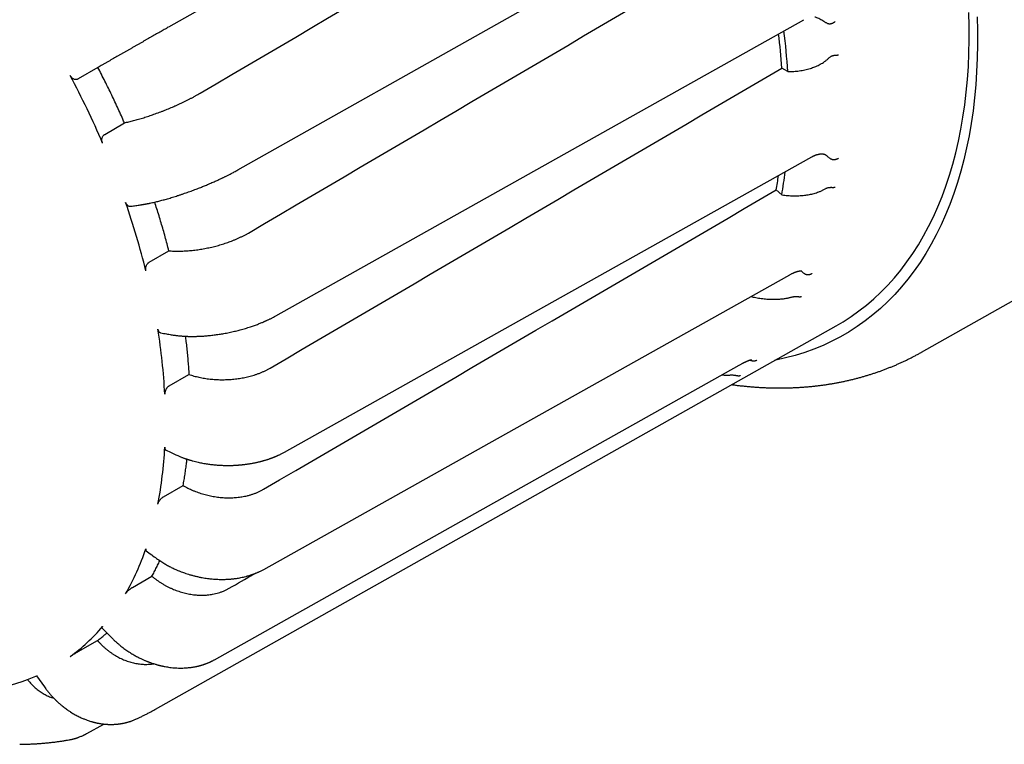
# Model space of a CAD drawing. Header units: millimetres. Extents: x 8 to 399, y 12 to 198.
# Tile 31 of 51: x 335 to 364, y 37 to 59. Entities that reach past the tile are written whole.
import ezdxf

# ---------------------------------------------------------------- set-up
doc = ezdxf.new("R2010")
doc.units = ezdxf.units.MM

msp = doc.modelspace()

# ---------------------------------------------------------------- linework, layer by layer
at = {"color": 7, "linetype": 'Continuous', "lineweight": 30}
for p, q in [((336.983, 57.37), (336.389, 57.034)), ((357.559, 57.245), (357.379, 57.349)), ((357.559, 57.245), (357.572, 57.245)), ((337.185, 55.376), (337.774, 55.721)), ((361.543, 48.879), (373.272, 55.483)), ((358.677, 54.771), (358.68, 54.769)), ((357.377, 53.572), (357.212, 53.719)), ((357.377, 53.572), (357.391, 53.57)), ((338.511, 51.563), (339.099, 51.905)), ((357.981, 51.289), (357.965, 51.304)), ((338.701, 38.239), (359.005, 49.672)), ((339.11, 47.877), (339.697, 48.216)), ((338.939, 44.571), (339.525, 44.906)), ((338.011, 41.868), (338.595, 42.201)), ((337.103, 40.665), (337.388, 40.374)), ((336.389, 39.954), (336.971, 40.284)), ((335.152, 39.231), (335.389, 38.9)), ((338.125, 37.945), (338.127, 37.946)), ((336.657, 37.517), (337.155, 37.796)), ((336.118, 37.324), (336.116, 37.323))]:
    msp.add_line(p, q, dxfattribs=at)
at = {"color": 7, "linetype": 'Continuous', "lineweight": 30, "flags": 128}
for points in [[(341.158, 54.316), (349.361, 58.933), (356.916, 63.186)], [(342.288, 49.964), (350.484, 54.56), (358.033, 58.794)], [(363.203, 58.881), (363.214, 58.464), (363.215, 58.051), (363.207, 57.645), (363.19, 57.244), (363.164, 56.849), (363.128, 56.46), (363.082, 56.078), (363.028, 55.703), (362.964, 55.335), (362.891, 54.974), (362.809, 54.621), (362.718, 54.275), (362.618, 53.938), (362.509, 53.609), (362.391, 53.289), (362.265, 52.978), (362.129, 52.675), (361.985, 52.382), (361.833, 52.098), (361.672, 51.824), (361.503, 51.559), (361.326, 51.305), (361.14, 51.06), (360.947, 50.826), (360.746, 50.603), (360.537, 50.39), (360.321, 50.187), (360.097, 49.996), (359.866, 49.816), (359.629, 49.647), (359.384, 49.489), (359.132, 49.343), (358.874, 49.208), (358.61, 49.084), (358.339, 48.973), (358.063, 48.873), (357.781, 48.785), (357.493, 48.709), (357.199, 48.644), (357.169, 48.639)], [(359.005, 49.672), (359.205, 49.79), (359.445, 49.944), (359.679, 50.11), (359.905, 50.287), (360.125, 50.475), (360.337, 50.673), (360.542, 50.882), (360.739, 51.102), (360.929, 51.331), (361.111, 51.571), (361.285, 51.821), (361.452, 52.081), (361.609, 52.35), (361.759, 52.628), (361.901, 52.916), (362.034, 53.213), (362.158, 53.519), (362.274, 53.833), (362.381, 54.156), (362.479, 54.487), (362.569, 54.825), (362.649, 55.172), (362.721, 55.526), (362.783, 55.887), (362.837, 56.255), (362.881, 56.63), (362.917, 57.012), (362.943, 57.4), (362.96, 57.793), (362.968, 58.192), (362.966, 58.597), (362.956, 59.007)], [(342.55, 45.902), (349.783, 49.951), (358.272, 54.702)], [(341.927, 42.406), (349.145, 46.447), (357.616, 51.19)], [(340.462, 39.714), (347.662, 43.755), (356.112, 48.497)]]:
    msp.add_lwpolyline(points, dxfattribs=at)
at = {"color": 7, "linetype": 'Continuous', "lineweight": 30}
for centre, radius, start, end in [((337.913, 55.995), 19.685, 3.6425, 7.2019), ((338.02, 56.059), 19.402, 3.813, 6.8495), ((312.128, 44.35), 27.214, 23.3017, 28.0046), ((344.745, 55.913), 12.659, 350.0195, 351.9786), ((344.626, 55.865), 12.955, 349.8078, 352.8822), ((315.385, 45.571), 23.733, 13.9739, 19.1263), ((320.91, 46.677), 18.093, 3.0183, 9.1929), ((326.742, 46.677), 12.252, 349.0376, 357.0464), ((330.992, 45.571), 7.849, 330.2696, 341.0489), ((332.84, 44.349), 5.624, 306.1173, 319.5825), ((332.907, 44.387), 5.623, 280.4272, 293.8935)]:
    msp.add_arc(centre, radius, start, end, dxfattribs=at)
for centre, major_axis, ratio, start_param, end_param in [((212.885, -12.955), (1781.24, 1008.082), 0.000043, 1.491229, 1.499864), ((205.298, -17.335), (1766.313, 1039.164), 0.002249, 4.787419, 4.796057), ((204.816, -17.613), (1769.301, 1038.853), 0.004295, 4.787181, 4.795819), ((204.652, -17.708), (1772.501, 1037.483), 0.006045, 4.786483, 4.795122), ((204.816, -17.613), (1775.695, 1035.149), 0.007384, 4.785375, 4.794013), ((205.298, -17.335), (1778.668, 1032.01), 0.008223, 4.783929, 4.784342)]:
    msp.add_ellipse(centre, major_axis=major_axis, ratio=ratio, start_param=start_param, end_param=end_param, dxfattribs=at)
for points, knots in [([(358.634, 58.742), (358.615, 58.754), (358.577, 58.778), (358.516, 58.811), (358.452, 58.84), (358.401, 58.861), (358.371, 58.871), (358.363, 58.874)], [0, 0, 0, 0, 0.228458, 0.457183, 0.685712, 0.921791, 1, 1, 1, 1]), ([(358.832, 58.666), (358.827, 58.665), (358.817, 58.663), (358.803, 58.664), (358.79, 58.665), (358.774, 58.669), (358.752, 58.676), (358.724, 58.689), (358.693, 58.705), (358.663, 58.723), (358.644, 58.735), (358.634, 58.742)], [0, 0, 0, 0, 0.068437, 0.139782, 0.192425, 0.245514, 0.353728, 0.513361, 0.674253, 0.837009, 1, 1, 1, 1]), ([(358.968, 58.735), (358.967, 58.734), (358.965, 58.732), (358.961, 58.729), (358.956, 58.725), (358.95, 58.72), (358.942, 58.715), (358.932, 58.708), (358.921, 58.701), (358.906, 58.693), (358.888, 58.684), (358.868, 58.676), (358.849, 58.67), (358.837, 58.667), (358.832, 58.666)], [0, 0, 0, 0, 0.023924, 0.05826, 0.103009, 0.15817, 0.223742, 0.299725, 0.386116, 0.482914, 0.632748, 0.768856, 0.891262, 1, 1, 1, 1]), ([(339.083, 58.567), (339.063, 58.556), (339.024, 58.533), (338.962, 58.498), (338.899, 58.463), (338.834, 58.426), (338.767, 58.388), (338.699, 58.349), (338.629, 58.309), (338.558, 58.269), (338.488, 58.229), (338.417, 58.189), (338.346, 58.149), (338.274, 58.108), (338.201, 58.066), (338.127, 58.024), (338.053, 57.981), (337.979, 57.94), (337.907, 57.898), (337.835, 57.857), (337.764, 57.817), (337.692, 57.776), (337.621, 57.735), (337.55, 57.695), (337.48, 57.655), (337.408, 57.614), (337.335, 57.572), (337.261, 57.53), (337.189, 57.488), (337.118, 57.447), (337.049, 57.408), (337.005, 57.382), (336.983, 57.37)], [0, 0, 0, 0, 0.031924, 0.063875, 0.095827, 0.127751, 0.160602, 0.193484, 0.226365, 0.259217, 0.29114, 0.323092, 0.355043, 0.386967, 0.419817, 0.452696, 0.485576, 0.518426, 0.550371, 0.582345, 0.614318, 0.646263, 0.679133, 0.712033, 0.744933, 0.777803, 0.814443, 0.851104, 0.887745, 0.925156, 0.962589, 1, 1, 1, 1]), ([(357.572, 57.245), (357.6, 57.246), (357.655, 57.246), (357.738, 57.251), (357.82, 57.258), (357.902, 57.268), (357.985, 57.282), (358.068, 57.298), (358.15, 57.318), (358.227, 57.34), (358.299, 57.364), (358.366, 57.389), (358.432, 57.417), (358.497, 57.449), (358.56, 57.483), (358.613, 57.516), (358.656, 57.546), (358.69, 57.571), (358.723, 57.598), (358.743, 57.616), (358.754, 57.626)], [0, 0, 0, 0, 0.063603, 0.127258, 0.19091, 0.254509, 0.319991, 0.385541, 0.451082, 0.51655, 0.573173, 0.629824, 0.68644, 0.744379, 0.802359, 0.860284, 0.895098, 0.929912, 0.964956, 1, 1, 1, 1]), ([(358.754, 57.626), (358.764, 57.635), (358.784, 57.653), (358.815, 57.679), (358.843, 57.699), (358.868, 57.713), (358.885, 57.721), (358.902, 57.726), (358.917, 57.73), (358.927, 57.729), (358.932, 57.729)], [0, 0, 0, 0, 0.197139, 0.394657, 0.59197, 0.692601, 0.793082, 0.860783, 0.929788, 1, 1, 1, 1]), ([(359.074, 57.74), (359.073, 57.74), (359.071, 57.739), (359.067, 57.738), (359.062, 57.736), (359.054, 57.735), (359.043, 57.733), (359.029, 57.73), (359.015, 57.729), (359.003, 57.728), (358.994, 57.728), (358.985, 57.728), (358.977, 57.727), (358.965, 57.728), (358.95, 57.728), (358.938, 57.729), (358.932, 57.729)], [0, 0, 0, 0, 0.023902, 0.058222, 0.102959, 0.158113, 0.247846, 0.356089, 0.482834, 0.544445, 0.603854, 0.661062, 0.716072, 0.768885, 0.891278, 1, 1, 1, 1]), ([(337.774, 55.721), (337.743, 55.79), (337.682, 55.929), (337.588, 56.136), (337.492, 56.343), (337.394, 56.549), (337.294, 56.755), (337.192, 56.961), (337.089, 57.166), (337.018, 57.302), (336.983, 57.37)], [0, 0, 0, 0, 0.124755, 0.24951, 0.374406, 0.499303, 0.624406, 0.749509, 0.874729, 1, 1, 1, 1]), ([(336.155, 57.128), (336.161, 57.118), (336.172, 57.099), (336.193, 57.074), (336.213, 57.056), (336.23, 57.044), (336.248, 57.034), (336.271, 57.023), (336.3, 57.017), (336.328, 57.015), (336.352, 57.019), (336.373, 57.025), (336.384, 57.031), (336.389, 57.034)], [0, 0, 0, 0, 0.105828, 0.214716, 0.320547, 0.375053, 0.429559, 0.535195, 0.643881, 0.749794, 0.858734, 0.928946, 1, 1, 1, 1]), ([(337.774, 55.721), (337.795, 55.726), (337.839, 55.735), (337.906, 55.751), (337.975, 55.767), (338.046, 55.786), (338.12, 55.805), (338.195, 55.827), (338.271, 55.849), (338.347, 55.872), (338.424, 55.897), (338.5, 55.922), (338.577, 55.948), (338.655, 55.975), (338.735, 56.003), (338.815, 56.033), (338.895, 56.063), (338.974, 56.094), (339.052, 56.125), (339.129, 56.157), (339.205, 56.189), (339.281, 56.222), (339.357, 56.256), (339.433, 56.291), (339.508, 56.325), (339.584, 56.362), (339.661, 56.4), (339.739, 56.44), (339.815, 56.479), (339.889, 56.52), (339.962, 56.56), (340.008, 56.587), (340.031, 56.6)], [0, 0, 0, 0, 0.032006, 0.064039, 0.096073, 0.128079, 0.161012, 0.193976, 0.226939, 0.259873, 0.291879, 0.323914, 0.355948, 0.387955, 0.420894, 0.453864, 0.486834, 0.519774, 0.551716, 0.583687, 0.615657, 0.6476, 0.680474, 0.713378, 0.746283, 0.779157, 0.815573, 0.85201, 0.888427, 0.925611, 0.962816, 1, 1, 1, 1]), ([(337.122, 55.115), (337.118, 55.125), (337.11, 55.146), (337.103, 55.179), (337.101, 55.207), (337.102, 55.229), (337.104, 55.25), (337.11, 55.277), (337.121, 55.306), (337.136, 55.332), (337.153, 55.352), (337.169, 55.367), (337.18, 55.373), (337.185, 55.376)], [0, 0, 0, 0, 0.105828, 0.214716, 0.320548, 0.375054, 0.42956, 0.535196, 0.643881, 0.749795, 0.858735, 0.928946, 1, 1, 1, 1]), ([(358.272, 54.702), (358.28, 54.707), (358.295, 54.715), (358.317, 54.726), (358.335, 54.735), (358.351, 54.742), (358.369, 54.749), (358.387, 54.757), (358.407, 54.764), (358.427, 54.771), (358.444, 54.776), (358.461, 54.78), (358.477, 54.784), (358.493, 54.787), (358.508, 54.79), (358.52, 54.792), (358.531, 54.793), (358.541, 54.794), (358.551, 54.795), (358.561, 54.795), (358.569, 54.795), (358.576, 54.795), (358.585, 54.795), (358.595, 54.794), (358.605, 54.793), (358.614, 54.792), (358.623, 54.79), (358.633, 54.788), (358.643, 54.785), (358.65, 54.783), (358.655, 54.781), (358.658, 54.779), (358.663, 54.778), (358.668, 54.775), (358.672, 54.773), (358.675, 54.771), (358.677, 54.771)], [0, 0, 0, 0, 0.043898, 0.082303, 0.115247, 0.143524, 0.171777, 0.209909, 0.249263, 0.286302, 0.323054, 0.356718, 0.390352, 0.424206, 0.457286, 0.489443, 0.509615, 0.533405, 0.560711, 0.58639, 0.607423, 0.626984, 0.648784, 0.68072, 0.712084, 0.741166, 0.7685, 0.807269, 0.845886, 0.880448, 0.893891, 0.909141, 0.9262, 0.947219, 0.973943, 1, 1, 1, 1]), ([(358.754, 54.708), (358.738, 54.721), (358.707, 54.747), (358.673, 54.769), (358.656, 54.78)], [0, 0, 0, 0, 0.526115, 1, 1, 1, 1]), ([(358.932, 54.614), (358.927, 54.614), (358.917, 54.614), (358.903, 54.616), (358.89, 54.62), (358.876, 54.625), (358.856, 54.634), (358.831, 54.649), (358.804, 54.668), (358.778, 54.687), (358.762, 54.701), (358.754, 54.708)], [0, 0, 0, 0, 0.068437, 0.139782, 0.192425, 0.245514, 0.353728, 0.513361, 0.674253, 0.837009, 1, 1, 1, 1]), ([(359.074, 54.667), (359.073, 54.666), (359.071, 54.665), (359.067, 54.662), (359.062, 54.658), (359.055, 54.653), (359.047, 54.648), (359.037, 54.643), (359.025, 54.637), (359.009, 54.63), (358.99, 54.624), (358.969, 54.619), (358.95, 54.615), (358.938, 54.614), (358.932, 54.614)], [0, 0, 0, 0, 0.023924, 0.05826, 0.103009, 0.15817, 0.223742, 0.299725, 0.386116, 0.482914, 0.632748, 0.768856, 0.891262, 1, 1, 1, 1]), ([(338.245, 53.272), (338.257, 53.274), (338.278, 53.277), (338.31, 53.282), (338.339, 53.287), (338.364, 53.292), (338.386, 53.296), (338.403, 53.299), (338.417, 53.301), (338.427, 53.303), (338.434, 53.305), (338.44, 53.306), (338.447, 53.307), (338.456, 53.309), (338.469, 53.311), (338.483, 53.314), (338.499, 53.317), (338.517, 53.321), (338.553, 53.329), (338.607, 53.34), (338.674, 53.356), (338.737, 53.371), (338.798, 53.386), (338.86, 53.402), (338.925, 53.419), (338.992, 53.437), (339.062, 53.457), (339.135, 53.478), (339.209, 53.501), (339.285, 53.524), (339.364, 53.549), (339.445, 53.576), (339.529, 53.604), (339.609, 53.631), (339.687, 53.659), (339.763, 53.686), (339.836, 53.714), (339.909, 53.741), (339.979, 53.768), (340.043, 53.793), (340.104, 53.817), (340.162, 53.841), (340.223, 53.866), (340.287, 53.893), (340.352, 53.921), (340.416, 53.949), (340.477, 53.976), (340.534, 54.001), (340.587, 54.026), (340.636, 54.049), (340.675, 54.067), (340.706, 54.082), (340.731, 54.094), (340.76, 54.108), (340.793, 54.124), (340.829, 54.142), (340.867, 54.161), (340.909, 54.182), (340.954, 54.206), (341.002, 54.23), (341.052, 54.257), (341.105, 54.286), (341.14, 54.306), (341.158, 54.316)], [0, 0, 0, 0, 0.0142992, 0.0271501, 0.0385611, 0.0485389, 0.0570888, 0.0642144, 0.0690289, 0.0728746, 0.0757525, 0.077676, 0.079401, 0.0834984, 0.0885349, 0.0938248, 0.0998625, 0.1066476, 0.1141018, 0.140398, 0.1654277, 0.1867176, 0.2073431, 0.2287089, 0.2509877, 0.273394, 0.2965267, 0.3204038, 0.3450487, 0.3696977, 0.3936666, 0.4210981, 0.4476007, 0.4731334, 0.4976643, 0.5216241, 0.5449375, 0.5677094, 0.5899612, 0.6117246, 0.6293256, 0.6480056, 0.6677742, 0.6886177, 0.7105147, 0.7318088, 0.7520926, 0.7712189, 0.7892105, 0.8060788, 0.8218325, 0.829619, 0.8385882, 0.8488392, 0.8603749, 0.8731999, 0.8873209, 0.9027467, 0.9194891, 0.9375637, 0.9569899, 0.977792, 1, 1, 1, 1]), ([(358.634, 53.73), (358.646, 53.736), (358.67, 53.749), (358.702, 53.765), (358.732, 53.777), (358.758, 53.787), (358.782, 53.793), (358.801, 53.795), (358.817, 53.796), (358.827, 53.794), (358.832, 53.793)], [0, 0, 0, 0, 0.197345, 0.394623, 0.527696, 0.660812, 0.793101, 0.861519, 0.929795, 1, 1, 1, 1]), ([(358.968, 53.795), (358.967, 53.795), (358.965, 53.794), (358.961, 53.793), (358.956, 53.791), (358.949, 53.79), (358.938, 53.788), (358.925, 53.786), (358.911, 53.785), (358.9, 53.785), (358.891, 53.785), (358.883, 53.786), (358.875, 53.786), (358.864, 53.788), (358.849, 53.79), (358.837, 53.792), (358.832, 53.793)], [0, 0, 0, 0, 0.023902, 0.058222, 0.102959, 0.158113, 0.247846, 0.356089, 0.482834, 0.544445, 0.603854, 0.661062, 0.716072, 0.768885, 0.891278, 1, 1, 1, 1]), ([(357.391, 53.57), (357.418, 53.567), (357.472, 53.56), (357.554, 53.552), (357.637, 53.547), (357.72, 53.544), (357.804, 53.544), (357.889, 53.546), (357.974, 53.551), (358.054, 53.559), (358.13, 53.57), (358.202, 53.582), (358.273, 53.597), (358.344, 53.614), (358.413, 53.635), (358.472, 53.656), (358.521, 53.675), (358.56, 53.692), (358.598, 53.71), (358.622, 53.723), (358.634, 53.73)], [0, 0, 0, 0, 0.063603, 0.127258, 0.19091, 0.254509, 0.319991, 0.385541, 0.451082, 0.51655, 0.573173, 0.629824, 0.68644, 0.744379, 0.802359, 0.860284, 0.895098, 0.929912, 0.964956, 1, 1, 1, 1]), ([(337.808, 53.347), (337.812, 53.337), (337.819, 53.317), (337.836, 53.291), (337.852, 53.273), (337.866, 53.26), (337.881, 53.249), (337.901, 53.238), (337.926, 53.231), (337.948, 53.229), (337.961, 53.231), (337.966, 53.232)], [0, 0, 0, 0, 0.131301, 0.266399, 0.397704, 0.465329, 0.532955, 0.664018, 0.798864, 0.93027, 1, 1, 1, 1]), ([(337.966, 53.231), (338.015, 53.238), (338.108, 53.252), (338.201, 53.266), (338.245, 53.272)], [0, 0, 0, 0, 0.52534, 1, 1, 1, 1]), ([(339.099, 51.905), (339.081, 51.974), (339.045, 52.113), (338.989, 52.321), (338.93, 52.53), (338.869, 52.74), (338.806, 52.949), (338.742, 53.155), (338.698, 53.291), (338.677, 53.356)], [0, 0, 0, 0, 0.143926, 0.287853, 0.431943, 0.576033, 0.720361, 0.864689, 1, 1, 1, 1]), ([(339.099, 51.905), (339.123, 51.903), (339.17, 51.9), (339.243, 51.896), (339.317, 51.894), (339.394, 51.894), (339.472, 51.896), (339.552, 51.899), (339.634, 51.903), (339.715, 51.91), (339.797, 51.917), (339.878, 51.927), (339.959, 51.937), (340.042, 51.95), (340.125, 51.964), (340.209, 51.98), (340.293, 51.997), (340.376, 52.015), (340.458, 52.035), (340.538, 52.056), (340.617, 52.078), (340.696, 52.102), (340.775, 52.127), (340.854, 52.153), (340.931, 52.181), (341.01, 52.211), (341.09, 52.244), (341.171, 52.279), (341.25, 52.316), (341.327, 52.354), (341.402, 52.393), (341.449, 52.421), (341.472, 52.434)], [0, 0, 0, 0, 0.031866, 0.06376, 0.095654, 0.127521, 0.16031, 0.19313, 0.22595, 0.25874, 0.290607, 0.322502, 0.354397, 0.386264, 0.41906, 0.451887, 0.484713, 0.517509, 0.549312, 0.581142, 0.612973, 0.644776, 0.677506, 0.710266, 0.743027, 0.775757, 0.812718, 0.849701, 0.886662, 0.924434, 0.962228, 1, 1, 1, 1]), ([(338.415, 51.302), (338.413, 51.312), (338.409, 51.333), (338.408, 51.366), (338.41, 51.394), (338.414, 51.416), (338.419, 51.437), (338.428, 51.464), (338.443, 51.493), (338.461, 51.519), (338.479, 51.539), (338.496, 51.553), (338.506, 51.56), (338.511, 51.563)], [0, 0, 0, 0, 0.105828, 0.214716, 0.320548, 0.375054, 0.42956, 0.535196, 0.643881, 0.749795, 0.858735, 0.928946, 1, 1, 1, 1]), ([(357.616, 51.19), (357.627, 51.196), (357.648, 51.208), (357.678, 51.223), (357.705, 51.236), (357.729, 51.247), (357.75, 51.256), (357.767, 51.263), (357.782, 51.269), (357.795, 51.274), (357.809, 51.278), (357.823, 51.283), (357.84, 51.288), (357.857, 51.293), (357.873, 51.297), (357.887, 51.3), (357.899, 51.302), (357.91, 51.304), (357.919, 51.305), (357.926, 51.305), (357.932, 51.306), (357.938, 51.306), (357.943, 51.306), (357.948, 51.306), (357.953, 51.306), (357.957, 51.305), (357.961, 51.305), (357.964, 51.304), (357.967, 51.304), (357.969, 51.303), (357.97, 51.303), (357.97, 51.303), (357.97, 51.303)], [0, 0, 0, 0, 0.0570836, 0.1098801, 0.1584164, 0.202716, 0.2428006, 0.2776837, 0.3076298, 0.3326758, 0.3569542, 0.3920691, 0.4303166, 0.4709402, 0.5107564, 0.5464428, 0.5819468, 0.6197742, 0.6456312, 0.6717497, 0.6940129, 0.7127685, 0.7353931, 0.7623561, 0.7919812, 0.818372, 0.8437605, 0.8696757, 0.907, 0.9475313, 0.9895697, 1, 1, 1, 1]), ([(358.134, 51.187), (358.129, 51.188), (358.119, 51.189), (358.105, 51.193), (358.094, 51.198), (358.081, 51.204), (358.063, 51.214), (358.042, 51.23), (358.02, 51.249), (358, 51.268), (357.987, 51.282), (357.98, 51.289)], [0, 0, 0, 0, 0.068437, 0.139782, 0.192425, 0.245514, 0.353728, 0.513361, 0.674253, 0.837009, 1, 1, 1, 1]), ([(358.279, 51.224), (358.278, 51.224), (358.276, 51.222), (358.272, 51.22), (358.266, 51.216), (358.259, 51.212), (358.25, 51.208), (358.24, 51.203), (358.228, 51.198), (358.211, 51.193), (358.192, 51.189), (358.171, 51.187), (358.152, 51.186), (358.139, 51.187), (358.134, 51.187)], [0, 0, 0, 0, 0.023924, 0.05826, 0.103009, 0.15817, 0.223742, 0.299725, 0.386116, 0.482914, 0.632748, 0.768856, 0.891262, 1, 1, 1, 1]), ([(356.458, 50.542), (356.48, 50.537), (356.529, 50.525), (356.604, 50.51), (356.685, 50.496), (356.768, 50.484), (356.853, 50.474), (356.937, 50.466), (357.018, 50.461), (357.096, 50.459), (357.169, 50.458), (357.243, 50.46), (357.316, 50.464), (357.39, 50.471), (357.453, 50.479), (357.505, 50.487), (357.548, 50.495), (357.589, 50.504), (357.617, 50.511), (357.63, 50.515)], [0, 0, 0, 0, 0.058041, 0.126741, 0.195384, 0.266059, 0.336808, 0.407547, 0.478207, 0.539321, 0.600465, 0.661571, 0.724106, 0.786684, 0.849203, 0.886779, 0.924353, 0.962177, 1, 1, 1, 1]), ([(357.63, 50.515), (357.643, 50.519), (357.67, 50.525), (357.706, 50.533), (357.738, 50.539), (357.766, 50.543), (357.791, 50.544), (357.81, 50.544), (357.826, 50.542), (357.835, 50.539), (357.84, 50.538)], [0, 0, 0, 0, 0.197345, 0.394623, 0.527696, 0.660812, 0.793101, 0.861519, 0.929795, 1, 1, 1, 1]), ([(357.967, 50.535), (357.967, 50.535), (357.965, 50.534), (357.961, 50.532), (357.956, 50.531), (357.949, 50.529), (357.94, 50.527), (357.926, 50.525), (357.914, 50.525), (357.903, 50.525), (357.895, 50.526), (357.888, 50.527), (357.88, 50.528), (357.869, 50.53), (357.856, 50.533), (357.845, 50.536), (357.84, 50.538)], [0, 0, 0, 0, 0.023902, 0.058222, 0.102959, 0.158113, 0.247846, 0.356089, 0.482834, 0.544445, 0.603854, 0.661062, 0.716072, 0.768885, 0.891278, 1, 1, 1, 1]), ([(339.171, 49.402), (339.19, 49.399), (339.227, 49.393), (339.282, 49.385), (339.334, 49.379), (339.383, 49.373), (339.43, 49.368), (339.472, 49.365), (339.511, 49.362), (339.545, 49.36), (339.577, 49.358), (339.605, 49.357), (339.629, 49.356), (339.648, 49.355), (339.662, 49.354), (339.673, 49.354), (339.684, 49.354), (339.696, 49.353), (339.71, 49.353), (339.743, 49.353), (339.792, 49.352), (339.857, 49.352), (339.917, 49.354), (339.972, 49.355), (340.025, 49.357), (340.082, 49.36), (340.142, 49.364), (340.206, 49.369), (340.274, 49.375), (340.343, 49.382), (340.415, 49.39), (340.487, 49.399), (340.56, 49.409), (340.634, 49.421), (340.705, 49.432), (340.78, 49.446), (340.858, 49.461), (340.939, 49.477), (341.016, 49.495), (341.09, 49.512), (341.161, 49.529), (341.232, 49.548), (341.304, 49.568), (341.381, 49.59), (341.459, 49.614), (341.53, 49.637), (341.595, 49.659), (341.654, 49.68), (341.711, 49.701), (341.767, 49.722), (341.819, 49.742), (341.867, 49.762), (341.904, 49.777), (341.93, 49.788), (341.947, 49.796), (341.965, 49.804), (341.985, 49.813), (342.009, 49.823), (342.036, 49.836), (342.065, 49.85), (342.097, 49.865), (342.13, 49.881), (342.166, 49.899), (342.205, 49.919), (342.246, 49.941), (342.274, 49.957), (342.288, 49.964)], [0, 0, 0, 0, 0.020951, 0.040613, 0.059004, 0.076136, 0.092019, 0.106662, 0.11931, 0.13087, 0.141344, 0.150579, 0.158448, 0.16495, 0.169099, 0.172405, 0.17543, 0.179256, 0.18391, 0.189393, 0.210531, 0.231019, 0.250934, 0.266115, 0.282317, 0.299543, 0.317794, 0.337078, 0.357408, 0.3788, 0.399393, 0.420942, 0.443053, 0.464659, 0.485675, 0.506081, 0.531126, 0.555156, 0.578207, 0.600311, 0.621489, 0.64178, 0.664797, 0.688283, 0.712477, 0.737333, 0.755798, 0.774593, 0.793731, 0.812373, 0.829807, 0.846038, 0.861072, 0.867308, 0.873312, 0.879229, 0.886218, 0.894534, 0.904181, 0.915166, 0.926418, 0.938809, 0.952348, 0.96705, 0.982927, 1, 1, 1, 1]), ([(338.77, 49.567), (338.772, 49.558), (338.776, 49.538), (338.787, 49.513), (338.799, 49.495), (338.809, 49.483), (338.821, 49.473), (338.838, 49.463), (338.852, 49.457), (338.86, 49.457), (338.86, 49.457)], [0, 0, 0, 0, 0.1638378, 0.3324136, 0.4962565, 0.5803301, 0.6650246, 0.8285651, 0.9968268, 1, 1, 1, 1]), ([(338.86, 49.457), (338.915, 49.447), (339.019, 49.429), (339.123, 49.411), (339.171, 49.402)], [0, 0, 0, 0, 0.530349, 1, 1, 1, 1]), ([(339.589, 49.357), (339.596, 49.306), (339.611, 49.187), (339.631, 49.003), (339.651, 48.805), (339.669, 48.607), (339.684, 48.411), (339.692, 48.281), (339.697, 48.216)], [0, 0, 0, 0, 0.134329, 0.307062, 0.480225, 0.653388, 0.826694, 1, 1, 1, 1]), ([(355.884, 47.915), (355.921, 47.91), (355.996, 47.9), (356.11, 47.886), (356.226, 47.874), (356.342, 47.862), (356.458, 47.852), (356.573, 47.843), (356.688, 47.835), (356.802, 47.829), (356.916, 47.823), (357.03, 47.82), (357.143, 47.817), (357.256, 47.816), (357.369, 47.816), (357.481, 47.817), (357.592, 47.819), (357.703, 47.823), (357.814, 47.828), (357.924, 47.834), (358.034, 47.842), (358.143, 47.85), (358.252, 47.86), (358.361, 47.872), (358.469, 47.884), (358.576, 47.898), (358.683, 47.913), (358.789, 47.929), (358.895, 47.947), (359, 47.965), (359.105, 47.985), (359.209, 48.007), (359.313, 48.029), (359.416, 48.053), (359.519, 48.077), (359.621, 48.103), (359.722, 48.131), (359.823, 48.159), (359.923, 48.189), (360.023, 48.22), (360.122, 48.252), (360.22, 48.285), (360.318, 48.319), (360.416, 48.355), (360.512, 48.392), (360.608, 48.43), (360.704, 48.469), (360.799, 48.509), (360.893, 48.551), (360.986, 48.593), (361.079, 48.637), (361.172, 48.682), (361.263, 48.728), (361.354, 48.776), (361.445, 48.824), (361.508, 48.859), (361.54, 48.877), (361.543, 48.879)], [0, 0, 0, 0, 0.017824, 0.036883, 0.055922, 0.074941, 0.09394, 0.112918, 0.131874, 0.150808, 0.169719, 0.188608, 0.207474, 0.226317, 0.245136, 0.263931, 0.282702, 0.301448, 0.320171, 0.338868, 0.357542, 0.37619, 0.394814, 0.413414, 0.431989, 0.45054, 0.469067, 0.487571, 0.50605, 0.524507, 0.542941, 0.561352, 0.579741, 0.598109, 0.616456, 0.634782, 0.653089, 0.671376, 0.689645, 0.707897, 0.726131, 0.744349, 0.762551, 0.780739, 0.798913, 0.817074, 0.835223, 0.853361, 0.871489, 0.889607, 0.907718, 0.925821, 0.943918, 0.96201, 0.980098, 0.998183, 1, 1, 1, 1]), ([(356.112, 48.497), (356.124, 48.504), (356.148, 48.518), (356.181, 48.536), (356.21, 48.551), (356.236, 48.564), (356.258, 48.575), (356.277, 48.584), (356.293, 48.591), (356.305, 48.597), (356.315, 48.602), (356.324, 48.606), (356.333, 48.61), (356.342, 48.613), (356.352, 48.618), (356.365, 48.623), (356.378, 48.629), (356.39, 48.633), (356.401, 48.638), (356.412, 48.641), (356.423, 48.645), (356.434, 48.649), (356.443, 48.652), (356.451, 48.654), (356.457, 48.655), (356.463, 48.657), (356.467, 48.658), (356.472, 48.659), (356.475, 48.659), (356.477, 48.659), (356.478, 48.66), (356.478, 48.66), (356.478, 48.66)], [0, 0, 0, 0, 0.066508, 0.127473, 0.182927, 0.232894, 0.277394, 0.316446, 0.350065, 0.376122, 0.397634, 0.416393, 0.435978, 0.456486, 0.477914, 0.512408, 0.54749, 0.580381, 0.611041, 0.642942, 0.678161, 0.715861, 0.751217, 0.783842, 0.811303, 0.837709, 0.867297, 0.899753, 0.930592, 0.959509, 0.988921, 1, 1, 1, 1]), ([(356.491, 48.619), (356.486, 48.62), (356.477, 48.622), (356.465, 48.627), (356.455, 48.632), (356.444, 48.639), (356.436, 48.644), (356.432, 48.648), (356.432, 48.648)], [0, 0, 0, 0, 0.19315, 0.394507, 0.543082, 0.692912, 0.998326, 1, 1, 1, 1]), ([(356.637, 48.642), (356.636, 48.641), (356.633, 48.64), (356.629, 48.637), (356.623, 48.634), (356.616, 48.631), (356.607, 48.627), (356.596, 48.623), (356.584, 48.62), (356.568, 48.616), (356.548, 48.614), (356.527, 48.614), (356.508, 48.615), (356.497, 48.618), (356.491, 48.619)], [0, 0, 0, 0, 0.023924, 0.05826, 0.103009, 0.15817, 0.223742, 0.299725, 0.386116, 0.482914, 0.632748, 0.768856, 0.891262, 1, 1, 1, 1]), ([(339.697, 48.216), (339.721, 48.208), (339.769, 48.193), (339.844, 48.171), (339.92, 48.152), (339.998, 48.134), (340.078, 48.117), (340.16, 48.103), (340.243, 48.091), (340.326, 48.081), (340.409, 48.073), (340.492, 48.067), (340.575, 48.063), (340.659, 48.061), (340.744, 48.062), (340.83, 48.064), (340.915, 48.068), (340.999, 48.075), (341.082, 48.084), (341.164, 48.094), (341.244, 48.106), (341.325, 48.121), (341.405, 48.137), (341.484, 48.156), (341.562, 48.177), (341.643, 48.2), (341.725, 48.228), (341.809, 48.258), (341.89, 48.292), (341.97, 48.328), (342.046, 48.366), (342.095, 48.394), (342.119, 48.407)], [0, 0, 0, 0, 0.031715, 0.063457, 0.095199, 0.126914, 0.159548, 0.192211, 0.224875, 0.257509, 0.289224, 0.320967, 0.35271, 0.384426, 0.417066, 0.449736, 0.482406, 0.515046, 0.546698, 0.578376, 0.610055, 0.641706, 0.674281, 0.706885, 0.739489, 0.772064, 0.809615, 0.84719, 0.884742, 0.923153, 0.961589, 1, 1, 1, 1]), ([(355.589, 48.204), (355.604, 48.203), (355.634, 48.202), (355.678, 48.2), (355.723, 48.199), (355.767, 48.199), (355.796, 48.2), (355.81, 48.201)], [0, 0, 0, 0, 0.199192, 0.398736, 0.598276, 0.799141, 1, 1, 1, 1]), ([(355.81, 48.201), (355.824, 48.201), (355.852, 48.202), (355.89, 48.203), (355.923, 48.202), (355.952, 48.2), (355.977, 48.198), (355.996, 48.194), (356.011, 48.19), (356.02, 48.187), (356.024, 48.185)], [0, 0, 0, 0, 0.197345, 0.394623, 0.527696, 0.660812, 0.793101, 0.861519, 0.929795, 1, 1, 1, 1]), ([(356.141, 48.182), (356.14, 48.181), (356.138, 48.18), (356.135, 48.179), (356.13, 48.177), (356.123, 48.174), (356.114, 48.172), (356.102, 48.17), (356.091, 48.17), (356.081, 48.17), (356.074, 48.171), (356.067, 48.172), (356.06, 48.173), (356.05, 48.176), (356.038, 48.179), (356.029, 48.183), (356.024, 48.185)], [0, 0, 0, 0, 0.023902, 0.058222, 0.102959, 0.158113, 0.247846, 0.356089, 0.482834, 0.544445, 0.603854, 0.661062, 0.716072, 0.768885, 0.891278, 1, 1, 1, 1]), ([(339.11, 47.877), (339.102, 47.872), (339.09, 47.865), (339.074, 47.852), (339.059, 47.837), (339.045, 47.821), (339.032, 47.803), (339.02, 47.784), (339.009, 47.765), (339, 47.744), (338.992, 47.723), (338.984, 47.697), (338.979, 47.67), (338.977, 47.647), (338.978, 47.635), (338.978, 47.629)], [0, 0, 0, 0, 0.107126, 0.162281, 0.217436, 0.324569, 0.379761, 0.434954, 0.541334, 0.596137, 0.650939, 0.756666, 0.865464, 0.932357, 1, 1, 1, 1]), ([(338.978, 46.045), (338.978, 46.041), (338.977, 46.033), (338.978, 46.02), (338.98, 46.009), (338.983, 45.998), (338.986, 45.988), (338.991, 45.979), (338.996, 45.972), (339.003, 45.965), (339.01, 45.959), (339.015, 45.957), (339.018, 45.956)], [0, 0, 0, 0, 0.0990271, 0.1987383, 0.3006121, 0.4032352, 0.5022631, 0.6019809, 0.7038761, 0.8065238, 0.9053704, 1, 1, 1, 1]), ([(339.018, 45.956), (339.075, 45.93), (339.182, 45.881), (339.29, 45.832), (339.34, 45.809)], [0, 0, 0, 0, 0.532641, 1, 1, 1, 1]), ([(339.34, 45.809), (339.355, 45.803), (339.385, 45.789), (339.429, 45.771), (339.47, 45.754), (339.507, 45.74), (339.541, 45.727), (339.571, 45.716), (339.597, 45.707), (339.62, 45.699), (339.638, 45.693), (339.652, 45.689), (339.662, 45.686), (339.669, 45.683), (339.675, 45.681), (339.682, 45.679), (339.691, 45.676), (339.703, 45.673), (339.715, 45.669), (339.753, 45.658), (339.813, 45.64), (339.894, 45.619), (339.968, 45.602), (340.038, 45.587), (340.107, 45.574), (340.178, 45.561), (340.247, 45.55), (340.313, 45.541), (340.376, 45.533), (340.441, 45.526), (340.508, 45.52), (340.577, 45.515), (340.649, 45.51), (340.722, 45.507), (340.792, 45.506), (340.856, 45.505), (340.914, 45.506), (340.967, 45.507), (341.016, 45.508), (341.06, 45.51), (341.099, 45.512), (341.131, 45.514), (341.156, 45.516), (341.176, 45.518), (341.193, 45.519), (341.209, 45.52), (341.225, 45.522), (341.244, 45.523), (341.268, 45.526), (341.296, 45.529), (341.33, 45.532), (341.369, 45.537), (341.411, 45.542), (341.455, 45.548), (341.5, 45.555), (341.545, 45.563), (341.59, 45.571), (341.634, 45.579), (341.674, 45.587), (341.713, 45.595), (341.75, 45.603), (341.785, 45.612), (341.817, 45.619), (341.842, 45.626), (341.862, 45.631), (341.878, 45.635), (341.895, 45.64), (341.914, 45.645), (341.935, 45.651), (341.959, 45.658), (341.986, 45.666), (342.016, 45.675), (342.048, 45.685), (342.08, 45.696), (342.113, 45.707), (342.143, 45.718), (342.172, 45.729), (342.198, 45.738), (342.222, 45.748), (342.243, 45.756), (342.263, 45.764), (342.28, 45.771), (342.297, 45.778), (342.314, 45.786), (342.332, 45.794), (342.352, 45.802), (342.374, 45.812), (342.4, 45.825), (342.432, 45.84), (342.469, 45.859), (342.509, 45.88), (342.536, 45.894), (342.55, 45.902)], [0, 0, 0, 0, 0.016595, 0.031868, 0.045831, 0.05849, 0.069852, 0.079923, 0.088705, 0.096201, 0.102414, 0.106311, 0.109453, 0.111842, 0.113536, 0.115646, 0.118536, 0.122234, 0.126293, 0.13033, 0.158523, 0.182769, 0.206165, 0.226371, 0.246913, 0.268304, 0.290464, 0.308365, 0.326756, 0.345648, 0.365055, 0.385, 0.405532, 0.426643, 0.447891, 0.465739, 0.482282, 0.497513, 0.511419, 0.523998, 0.53526, 0.545213, 0.55151, 0.557147, 0.562124, 0.566442, 0.570872, 0.576397, 0.583021, 0.591577, 0.601464, 0.612685, 0.625244, 0.639165, 0.651816, 0.665421, 0.679375, 0.692477, 0.704687, 0.715998, 0.728172, 0.739093, 0.748765, 0.757242, 0.762658, 0.767633, 0.772932, 0.778657, 0.78527, 0.79284, 0.801477, 0.811181, 0.821953, 0.832475, 0.843496, 0.85385, 0.863445, 0.872281, 0.880357, 0.887673, 0.894227, 0.900783, 0.906376, 0.912113, 0.918517, 0.925592, 0.933339, 0.941763, 0.954449, 0.968377, 0.983554, 1, 1, 1, 1]), ([(339.525, 44.906), (339.535, 44.962), (339.554, 45.073), (339.581, 45.243), (339.606, 45.414), (339.626, 45.564), (339.637, 45.657), (339.64, 45.693)], [0, 0, 0, 0, 0.217135, 0.434271, 0.651585, 0.868899, 1, 1, 1, 1]), ([(339.525, 44.906), (339.548, 44.893), (339.595, 44.866), (339.667, 44.829), (339.741, 44.794), (339.817, 44.76), (339.895, 44.728), (339.976, 44.699), (340.057, 44.672), (340.138, 44.647), (340.219, 44.625), (340.3, 44.606), (340.382, 44.589), (340.465, 44.574), (340.548, 44.562), (340.633, 44.553), (340.717, 44.546), (340.8, 44.542), (340.882, 44.54), (340.962, 44.541), (341.042, 44.545), (341.122, 44.551), (341.201, 44.56), (341.28, 44.571), (341.358, 44.585), (341.439, 44.603), (341.522, 44.625), (341.607, 44.652), (341.691, 44.682), (341.771, 44.716), (341.85, 44.753), (341.899, 44.781), (341.924, 44.795)], [0, 0, 0, 0, 0.031561, 0.06315, 0.094739, 0.1263, 0.158776, 0.191282, 0.223788, 0.256264, 0.287827, 0.319416, 0.351006, 0.382568, 0.41505, 0.447562, 0.480075, 0.512557, 0.544055, 0.575581, 0.607106, 0.638605, 0.671022, 0.703469, 0.735915, 0.768332, 0.80648, 0.844651, 0.882798, 0.921857, 0.960941, 1, 1, 1, 1]), ([(338.77, 44.347), (338.772, 44.355), (338.776, 44.372), (338.787, 44.399), (338.801, 44.426), (338.818, 44.454), (338.838, 44.481), (338.86, 44.506), (338.883, 44.53), (338.905, 44.548), (338.923, 44.561), (338.934, 44.568), (338.939, 44.571)], [0, 0, 0, 0, 0.10737, 0.214737, 0.322118, 0.4295, 0.53667, 0.643842, 0.751277, 0.858716, 0.929358, 1, 1, 1, 1]), ([(338.415, 43.022), (338.413, 43.015), (338.409, 43.001), (338.408, 42.984), (338.41, 42.972), (338.414, 42.964), (338.417, 42.96), (338.42, 42.958), (338.421, 42.958)], [0, 0, 0, 0, 0.231213, 0.469112, 0.700331, 0.818978, 0.938502, 1, 1, 1, 1]), ([(338.421, 42.958), (338.476, 42.917), (338.581, 42.841), (338.685, 42.766), (338.734, 42.731)], [0, 0, 0, 0, 0.533725, 1, 1, 1, 1]), ([(338.595, 42.201), (338.618, 42.244), (338.665, 42.329), (338.732, 42.461), (338.787, 42.573), (338.819, 42.641), (338.83, 42.664)], [0, 0, 0, 0, 0.2851915, 0.5705298, 0.8558681, 1, 1, 1, 1]), ([(338.734, 42.731), (338.754, 42.716), (338.795, 42.687), (338.856, 42.647), (338.915, 42.609), (338.973, 42.574), (339.028, 42.542), (339.085, 42.511), (339.142, 42.481), (339.199, 42.453), (339.252, 42.427), (339.302, 42.405), (339.348, 42.385), (339.39, 42.367), (339.431, 42.351), (339.479, 42.332), (339.536, 42.31), (339.608, 42.285), (339.687, 42.26), (339.773, 42.235), (339.862, 42.211), (339.956, 42.189), (340.046, 42.17), (340.132, 42.154), (340.21, 42.142), (340.285, 42.132), (340.358, 42.124), (340.434, 42.117), (340.513, 42.112), (340.594, 42.109), (340.67, 42.108), (340.741, 42.108), (340.799, 42.11), (340.846, 42.112), (340.884, 42.115), (340.924, 42.117), (340.967, 42.121), (341.013, 42.126), (341.061, 42.132), (341.117, 42.139), (341.18, 42.149), (341.25, 42.162), (341.32, 42.177), (341.377, 42.191), (341.419, 42.202), (341.449, 42.21), (341.477, 42.218), (341.505, 42.227), (341.532, 42.235), (341.556, 42.243), (341.577, 42.25), (341.595, 42.256), (341.61, 42.262), (341.623, 42.266), (341.633, 42.27), (341.644, 42.274), (341.655, 42.279), (341.669, 42.284), (341.686, 42.291), (341.705, 42.299), (341.728, 42.308), (341.754, 42.319), (341.783, 42.332), (341.815, 42.348), (341.85, 42.365), (341.888, 42.384), (341.914, 42.399), (341.927, 42.406)], [0, 0, 0, 0, 0.022683, 0.044351, 0.065017, 0.084696, 0.103397, 0.121129, 0.14079, 0.159121, 0.176126, 0.191808, 0.206168, 0.219204, 0.231225, 0.243432, 0.263209, 0.283636, 0.30809, 0.333445, 0.359734, 0.387005, 0.415352, 0.438307, 0.460876, 0.4827, 0.503756, 0.52401, 0.54864, 0.572023, 0.594191, 0.615165, 0.634971, 0.645624, 0.656786, 0.668822, 0.681731, 0.69551, 0.710153, 0.72565, 0.746157, 0.767957, 0.790491, 0.812406, 0.822028, 0.831518, 0.840876, 0.850103, 0.859157, 0.8674, 0.87461, 0.880675, 0.885746, 0.889822, 0.89345, 0.896807, 0.900636, 0.905199, 0.911254, 0.917967, 0.925916, 0.935106, 0.945545, 0.957242, 0.970207, 0.984454, 1, 1, 1, 1]), ([(338.595, 42.201), (338.616, 42.183), (338.659, 42.148), (338.726, 42.098), (338.794, 42.05), (338.865, 42.004), (338.937, 41.96), (339.012, 41.918), (339.088, 41.879), (339.164, 41.842), (339.24, 41.809), (339.316, 41.779), (339.393, 41.752), (339.472, 41.727), (339.551, 41.705), (339.631, 41.686), (339.712, 41.669), (339.791, 41.656), (339.87, 41.647), (339.947, 41.64), (340.024, 41.636), (340.101, 41.636), (340.178, 41.638), (340.255, 41.644), (340.331, 41.653), (340.41, 41.665), (340.493, 41.683), (340.579, 41.706), (340.663, 41.733), (340.744, 41.766), (340.824, 41.802), (340.875, 41.83), (340.9, 41.844)], [0, 0, 0, 0, 0.0314169, 0.0628608, 0.0943047, 0.1257215, 0.1580489, 0.1904059, 0.2227628, 0.2550902, 0.2865078, 0.3179526, 0.3493974, 0.3808149, 0.4131484, 0.4455116, 0.4778748, 0.5102083, 0.5415627, 0.5729443, 0.6043259, 0.6356802, 0.6679491, 0.7002477, 0.7325463, 0.7648152, 0.8035224, 0.8422553, 0.8809626, 0.9206325, 0.9603301, 1, 1, 1, 1]), ([(337.808, 41.678), (337.812, 41.685), (337.819, 41.697), (337.836, 41.719), (337.855, 41.741), (337.877, 41.764), (337.901, 41.787), (337.927, 41.809), (337.953, 41.83), (337.976, 41.846), (337.995, 41.859), (338.006, 41.865), (338.011, 41.868)], [0, 0, 0, 0, 0.10737, 0.214737, 0.322118, 0.4295, 0.53667, 0.643842, 0.751277, 0.858716, 0.929358, 1, 1, 1, 1]), ([(337.122, 40.703), (337.118, 40.698), (337.11, 40.688), (337.103, 40.677), (337.101, 40.67), (337.102, 40.666), (337.103, 40.665), (337.103, 40.665)], [0, 0, 0, 0, 0.258055, 0.523572, 0.781634, 0.914055, 1, 1, 1, 1]), ([(336.971, 40.284), (337.006, 40.311), (337.077, 40.365), (337.17, 40.442), (337.228, 40.492), (337.252, 40.513)], [0, 0, 0, 0, 0.369279, 0.738748, 1, 1, 1, 1]), ([(336.971, 40.284), (336.989, 40.263), (337.026, 40.222), (337.084, 40.164), (337.143, 40.107), (337.204, 40.053), (337.268, 40), (337.334, 39.95), (337.401, 39.902), (337.469, 39.858), (337.538, 39.817), (337.606, 39.78), (337.676, 39.745), (337.747, 39.714), (337.82, 39.685), (337.894, 39.659), (337.968, 39.636), (338.041, 39.617), (338.114, 39.602), (338.187, 39.59), (338.259, 39.581), (338.331, 39.576), (338.404, 39.574), (338.477, 39.575), (338.55, 39.58), (338.607, 39.586), (338.64, 39.592), (338.649, 39.594)], [0, 0, 0, 0, 0.040418, 0.08087, 0.121323, 0.161741, 0.20333, 0.244957, 0.286584, 0.328174, 0.368592, 0.409046, 0.4495, 0.489918, 0.531515, 0.573151, 0.614786, 0.656383, 0.696721, 0.737094, 0.777468, 0.817806, 0.859321, 0.900874, 0.942427, 0.983942, 1, 1, 1, 1]), ([(337.388, 40.374), (337.409, 40.353), (337.45, 40.311), (337.513, 40.252), (337.576, 40.197), (337.637, 40.145), (337.698, 40.097), (337.758, 40.051), (337.818, 40.008), (337.878, 39.967), (337.939, 39.927), (337.997, 39.891), (338.053, 39.858), (338.108, 39.827), (338.16, 39.799), (338.211, 39.773), (338.258, 39.749), (338.302, 39.728), (338.343, 39.71), (338.379, 39.694), (338.412, 39.681), (338.44, 39.669), (338.466, 39.659), (338.488, 39.65), (338.515, 39.64), (338.55, 39.627), (338.594, 39.612), (338.643, 39.596), (338.686, 39.582), (338.721, 39.572), (338.747, 39.564), (338.771, 39.558), (338.792, 39.552), (338.811, 39.547), (338.827, 39.543), (338.841, 39.54), (338.854, 39.537), (338.869, 39.533), (338.887, 39.529), (338.907, 39.525), (338.931, 39.519), (338.971, 39.512), (339.024, 39.502), (339.096, 39.49), (339.173, 39.48), (339.256, 39.472), (339.342, 39.467), (339.429, 39.464), (339.511, 39.465), (339.586, 39.468), (339.655, 39.473), (339.714, 39.479), (339.764, 39.485), (339.804, 39.491), (339.841, 39.497), (339.873, 39.503), (339.9, 39.508), (339.922, 39.513), (339.941, 39.517), (339.956, 39.52), (339.967, 39.523), (339.975, 39.525), (339.985, 39.527), (339.999, 39.531), (340.016, 39.535), (340.037, 39.541), (340.059, 39.547), (340.082, 39.554), (340.106, 39.561), (340.13, 39.569), (340.157, 39.578), (340.184, 39.587), (340.211, 39.597), (340.238, 39.608), (340.263, 39.618), (340.287, 39.628), (340.305, 39.636), (340.317, 39.641), (340.326, 39.645), (340.336, 39.65), (340.348, 39.656), (340.364, 39.663), (340.384, 39.673), (340.407, 39.684), (340.433, 39.698), (340.452, 39.709), (340.462, 39.714)], [0, 0, 0, 0, 0.0252867, 0.0496876, 0.0732207, 0.0959012, 0.1177416, 0.1387524, 0.1589417, 0.1802084, 0.2004948, 0.2198046, 0.2381396, 0.2554924, 0.272752, 0.2888331, 0.3037526, 0.3175231, 0.3301542, 0.3416524, 0.3514599, 0.3602661, 0.3680723, 0.3748789, 0.3810136, 0.392931, 0.4062983, 0.4211187, 0.4373924, 0.4451711, 0.4531383, 0.4604457, 0.4669047, 0.4725146, 0.477275, 0.481186, 0.4848845, 0.4892174, 0.4945103, 0.5007617, 0.5079668, 0.5160614, 0.5358752, 0.5561757, 0.5802925, 0.6051126, 0.6307074, 0.657261, 0.6847593, 0.70549, 0.7266659, 0.7482541, 0.7611629, 0.7741438, 0.7861063, 0.7966902, 0.8051008, 0.8123804, 0.8185296, 0.8235487, 0.8266994, 0.8291523, 0.8319977, 0.8364207, 0.8425278, 0.8494057, 0.8566931, 0.8643911, 0.872501, 0.8810128, 0.889553, 0.8993229, 0.9088848, 0.9182392, 0.9273863, 0.9358616, 0.9432019, 0.9466183, 0.9497167, 0.9528007, 0.9571775, 0.9629999, 0.9701309, 0.9786683, 0.9886211, 1, 1, 1, 1]), ([(336.155, 39.806), (336.161, 39.81), (336.172, 39.818), (336.193, 39.833), (336.217, 39.849), (336.244, 39.866), (336.271, 39.884), (336.3, 39.901), (336.328, 39.919), (336.353, 39.933), (336.373, 39.945), (336.384, 39.951), (336.389, 39.954)], [0, 0, 0, 0, 0.10737, 0.214737, 0.322118, 0.4295, 0.53667, 0.643842, 0.751277, 0.858716, 0.929358, 1, 1, 1, 1]), ([(334.882, 39.122), (334.888, 39.114), (334.91, 39.086), (334.95, 39.04), (335.002, 38.984), (335.056, 38.93), (335.113, 38.878), (335.17, 38.83), (335.228, 38.786), (335.287, 38.745), (335.347, 38.707), (335.409, 38.672), (335.472, 38.64), (335.537, 38.611), (335.603, 38.585), (335.647, 38.571), (335.669, 38.564)], [0, 0, 0, 0, 0.028461, 0.102158, 0.177455, 0.252751, 0.328602, 0.404453, 0.477643, 0.550833, 0.624532, 0.698232, 0.773541, 0.848851, 0.924717, 1, 1, 1, 1]), ([(335.389, 38.9), (335.401, 38.883), (335.424, 38.851), (335.46, 38.805), (335.493, 38.763), (335.525, 38.724), (335.555, 38.689), (335.584, 38.656), (335.612, 38.625), (335.639, 38.596), (335.662, 38.572), (335.682, 38.551), (335.697, 38.536), (335.71, 38.524), (335.719, 38.515), (335.725, 38.508), (335.733, 38.501), (335.742, 38.491), (335.755, 38.479), (335.771, 38.465), (335.789, 38.448), (335.81, 38.428), (335.835, 38.406), (335.862, 38.383), (335.899, 38.351), (335.944, 38.315), (335.996, 38.275), (336.048, 38.236), (336.106, 38.196), (336.168, 38.155), (336.236, 38.113), (336.302, 38.075), (336.366, 38.041), (336.426, 38.011), (336.48, 37.985), (336.529, 37.964), (336.573, 37.946), (336.619, 37.927), (336.668, 37.909), (336.719, 37.892), (336.763, 37.878), (336.798, 37.868), (336.821, 37.861), (336.841, 37.855), (336.859, 37.851), (336.872, 37.848), (336.883, 37.845), (336.892, 37.843), (336.903, 37.84), (336.917, 37.837), (336.938, 37.832), (336.965, 37.826), (336.997, 37.82), (337.029, 37.814), (337.061, 37.809), (337.094, 37.804), (337.126, 37.8), (337.156, 37.796), (337.186, 37.793), (337.213, 37.791), (337.238, 37.789), (337.258, 37.787), (337.275, 37.787), (337.293, 37.786), (337.316, 37.785), (337.343, 37.784), (337.373, 37.784), (337.406, 37.784), (337.441, 37.785), (337.479, 37.787), (337.511, 37.789), (337.538, 37.791), (337.556, 37.793), (337.572, 37.794), (337.585, 37.796), (337.595, 37.797), (337.604, 37.798), (337.615, 37.799), (337.63, 37.801), (337.649, 37.804), (337.67, 37.807), (337.691, 37.811), (337.711, 37.814), (337.733, 37.819), (337.757, 37.823), (337.781, 37.829), (337.804, 37.834), (337.824, 37.839), (337.844, 37.844), (337.862, 37.849), (337.881, 37.854), (337.903, 37.861), (337.927, 37.868), (337.952, 37.876), (337.98, 37.886), (338.011, 37.897), (338.046, 37.911), (338.085, 37.927), (338.111, 37.939), (338.125, 37.945)], [0, 0, 0, 0, 0.018193, 0.035225, 0.051106, 0.065843, 0.079439, 0.0919, 0.105132, 0.116793, 0.126885, 0.135408, 0.141796, 0.146887, 0.150681, 0.153206, 0.155455, 0.159898, 0.165089, 0.171402, 0.178875, 0.187508, 0.197304, 0.208267, 0.2204, 0.240695, 0.260685, 0.280273, 0.299414, 0.324709, 0.349247, 0.372871, 0.395252, 0.416432, 0.436406, 0.451235, 0.466046, 0.481724, 0.498262, 0.515652, 0.533877, 0.542725, 0.550652, 0.557517, 0.563322, 0.568068, 0.571056, 0.573794, 0.577484, 0.582205, 0.587956, 0.598234, 0.608939, 0.619675, 0.630445, 0.641252, 0.652036, 0.662342, 0.672079, 0.681241, 0.68974, 0.696569, 0.701458, 0.707305, 0.714742, 0.72377, 0.734388, 0.745219, 0.757043, 0.769851, 0.783635, 0.790139, 0.796725, 0.802329, 0.806693, 0.809818, 0.812589, 0.816203, 0.821495, 0.827942, 0.835475, 0.842967, 0.850024, 0.856646, 0.866173, 0.874628, 0.882057, 0.889696, 0.896572, 0.902718, 0.909469, 0.917523, 0.926886, 0.935531, 0.945614, 0.957142, 0.970122, 0.984567, 1, 1, 1, 1]), ([(338.127, 37.946), (338.152, 37.957), (338.207, 37.983), (338.293, 38.024), (338.384, 38.069), (338.475, 38.116), (338.565, 38.164), (338.64, 38.205), (338.685, 38.23), (338.701, 38.239)], [0, 0, 0, 0, 0.124567, 0.283373, 0.442098, 0.600754, 0.759353, 0.917909, 1, 1, 1, 1]), ([(334.651, 37.192), (334.682, 37.192), (334.75, 37.193), (334.854, 37.195), (334.964, 37.199), (335.074, 37.205), (335.184, 37.211), (335.292, 37.219), (335.401, 37.228), (335.509, 37.239), (335.616, 37.25), (335.723, 37.263), (335.83, 37.278), (335.935, 37.293), (336.031, 37.308), (336.091, 37.319), (336.116, 37.323)], [0, 0, 0, 0, 0.062154, 0.136791, 0.211269, 0.285589, 0.359753, 0.43376, 0.507613, 0.581312, 0.65486, 0.728259, 0.80151, 0.874616, 0.94758, 1, 1, 1, 1]), ([(336.117, 37.323), (336.129, 37.325), (336.154, 37.33), (336.192, 37.338), (336.224, 37.346), (336.251, 37.352), (336.27, 37.357), (336.287, 37.362), (336.302, 37.367), (336.316, 37.371), (336.327, 37.374), (336.336, 37.377), (336.346, 37.38), (336.357, 37.384), (336.373, 37.389), (336.392, 37.396), (336.421, 37.407), (336.457, 37.421), (336.499, 37.438), (336.53, 37.452), (336.55, 37.461), (336.562, 37.467), (336.575, 37.474), (336.591, 37.482), (336.61, 37.492), (336.633, 37.504), (336.649, 37.512), (336.657, 37.517)], [0, 0, 0, 0, 0.060307, 0.127002, 0.20015, 0.23689, 0.273245, 0.305308, 0.332952, 0.356181, 0.379007, 0.394935, 0.409178, 0.430406, 0.460281, 0.497634, 0.536276, 0.620244, 0.69881, 0.770394, 0.792774, 0.814284, 0.838591, 0.869307, 0.906439, 0.949999, 1, 1, 1, 1])]:
    msp.add_open_spline(points, degree=3, knots=knots, dxfattribs=at)

doc.saveas('drawing.dxf')
